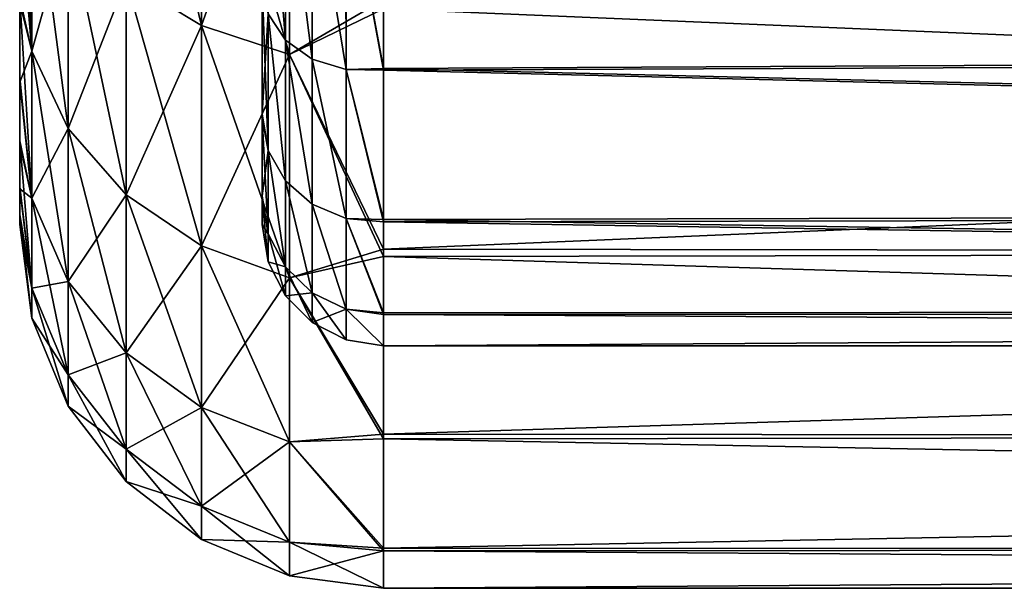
# Model space of a CAD drawing. Header units: millimetres. Extents: x -143 to 143, y -35 to 35.
# Tile 1 of 256: x -143.45 to -135.33, y -20.5 to -15.81. Entities that reach past the tile are written whole.
import ezdxf

# ---------------------------------------------------------------- set-up
doc = ezdxf.new("R2010")
doc.units = ezdxf.units.MM
doc.header["$LTSCALE"] = 65.185185
for name, color, linetype in [('1792', 7, 'CONTINUOUS'), ('1800', 7, 'CONTINUOUS'), ('1831', 7, 'CONTINUOUS'), ('2062', 7, 'CONTINUOUS'), ('2068', 7, 'CONTINUOUS'), ('2087', 7, 'CONTINUOUS'), ('2188', 7, 'CONTINUOUS'), ('2189', 7, 'CONTINUOUS'), ('2190', 7, 'CONTINUOUS')]:
    doc.layers.add(name, color=color, linetype=linetype)

msp = doc.modelspace()

# ---------------------------------------------------------------- linework, layer by layer
at = {"layer": '1792', "linetype": 'CONTINUOUS'}
for points in [[(-93.65, -17.6833, 10.3706), (-93.65, -15.6198, 13.2767), (-140.45, -15.7207, 13.1571), (-93.65, -17.6833, 10.3706)], [(-140.45, -17.7633, 10.233), (-93.65, -17.6833, 10.3706), (-140.45, -15.7207, 13.1571), (-140.45, -17.7633, 10.233)], [(-93.65, -19.2123, 7.151), (-93.65, -17.6833, 10.3706), (-140.45, -17.7633, 10.233), (-93.65, -19.2123, 7.151)], [(-140.45, -19.2682, 6.9991), (-93.65, -19.2123, 7.151), (-140.45, -17.7633, 10.233), (-140.45, -19.2682, 6.9991)], [(-93.65, -20.1605, 3.7153), (-93.65, -19.2123, 7.151), (-140.45, -19.2682, 6.9991), (-93.65, -20.1605, 3.7153)], [(-140.45, -20.1897, 3.5533), (-93.65, -20.1605, 3.7153), (-140.45, -19.2682, 6.9991), (-140.45, -20.1897, 3.5533)], [(-93.65, -20.4993, 0.1672), (-93.65, -20.1605, 3.7153), (-140.45, -20.1897, 3.5533), (-93.65, -20.4993, 0.1672)], [(-140.45, -20.5), (-93.65, -20.4993, 0.1672), (-140.45, -20.1897, 3.5533), (-140.45, -20.5)], [(-93.65, -20.4998, 0.0836), (-93.65, -20.4993, 0.1672), (-140.45, -20.5), (-93.65, -20.4998, 0.0836)], [(-93.65, -20.5), (-93.65, -20.4998, 0.0836), (-140.45, -20.5), (-93.65, -20.5)]]:
    msp.add_3dface(points, dxfattribs=at)
at = {"layer": '1800', "linetype": 'CONTINUOUS'}
for points in [[(-140.45, -15.6449, -13.2472), (-93.65, -15.7278, -13.1487), (-140.45, -17.7043, -10.3348), (-140.45, -15.6449, -13.2472)], [(-93.65, -15.7278, -13.1487), (-93.65, -17.7674, -10.2259), (-140.45, -17.7043, -10.3348), (-93.65, -15.7278, -13.1487)], [(-140.45, -17.7043, -10.3348), (-93.65, -17.7674, -10.2259), (-140.45, -19.2277, -7.1097), (-140.45, -17.7043, -10.3348)], [(-93.65, -17.7674, -10.2259), (-93.65, -19.27, -6.9939), (-140.45, -19.2277, -7.1097), (-93.65, -17.7674, -10.2259)], [(-140.45, -19.2277, -7.1097), (-93.65, -19.27, -6.9939), (-140.45, -20.169, -3.6692), (-140.45, -19.2277, -7.1097)], [(-93.65, -19.27, -6.9939), (-93.65, -20.1902, -3.5506), (-140.45, -20.169, -3.6692), (-93.65, -19.27, -6.9939)], [(-140.45, -20.169, -3.6692), (-93.65, -20.1902, -3.5506), (-140.45, -20.4997, -0.1177), (-140.45, -20.169, -3.6692)], [(-93.65, -20.1902, -3.5506), (-93.65, -20.5), (-140.45, -20.4997, -0.1177), (-93.65, -20.1902, -3.5506)], [(-140.45, -20.4997, -0.1177), (-93.65, -20.5), (-140.45, -20.4999, -0.0589), (-140.45, -20.4997, -0.1177)], [(-93.65, -20.5), (-140.45, -20.5), (-140.45, -20.4999, -0.0589), (-93.65, -20.5)]]:
    msp.add_3dface(points, dxfattribs=at)
at = {"layer": '1831', "linetype": 'CONTINUOUS'}
for points in [[(-141.45, -14.5, 6.75), (-141.45, -16.6235, 5.4691), (-141.45, -11.883, 5.875), (-141.45, -14.5, 6.75)], [(-141.45, -11.883, 5.875), (-141.45, -16.6235, 5.4691), (-141.45, -14.5, 5), (-141.45, -11.883, 5.875)], [(-141.45, -17.2621, -2.8755), (-141.45, -13.6064, -1.9375), (-141.45, -12.3936, -1.375), (-141.45, -17.2621, -2.8755)], [(-141.45, -12.7766, -1.375), (-141.45, -17.2621, -2.8755), (-141.45, -12.3936, -1.375), (-141.45, -12.7766, -1.375)], [(-141.45, -17.4996, -0.1114), (-141.45, -12.7766, 1.125), (-141.45, -12.3936, 1.625), (-141.45, -17.4996, -0.1114)], [(-141.45, -12.7766, 1.625), (-141.45, -17.4996, -0.1114), (-141.45, -12.3936, 1.625), (-141.45, -12.7766, 1.625)], [(-141.45, -16.5883, -5.5748), (-141.45, -12.7766, -4.625), (-141.45, -12.7128, -4.125), (-141.45, -16.5883, -5.5748)], [(-141.45, -16.5883, -5.5748), (-141.45, -12.7128, -4.125), (-141.45, -13.2872, -4.125), (-141.45, -16.5883, -5.5748)], [(-141.45, -12.7766, -4.625), (-141.45, -16.5883, -5.5748), (-141.45, -14.5, -5.25), (-141.45, -12.7766, -4.625)], [(-141.45, -17.4996, -0.1114), (-141.45, -17.2621, -2.8755), (-141.45, -12.7766, -1.375), (-141.45, -17.4996, -0.1114)], [(-141.45, -17.2888, 2.7105), (-141.45, -17.4996, -0.1114), (-141.45, -12.7766, 1.625), (-141.45, -17.2888, 2.7105)], [(-141.45, -14.5, 0.125), (-141.45, -17.4996, -0.1114), (-141.45, -12.7766, -1.375), (-141.45, -14.5, 0.125)], [(-141.45, -12.7766, 1.125), (-141.45, -17.4996, -0.1114), (-141.45, -14.5, 0.5), (-141.45, -12.7766, 1.125)], [(-141.45, -14.5, 3.125), (-141.45, -17.2888, 2.7105), (-141.45, -12.7766, 1.625), (-141.45, -14.5, 3.125)], [(-141.45, -12.7766, 4.125), (-141.45, -17.2888, 2.7105), (-141.45, -14.5, 3.5), (-141.45, -12.7766, 4.125)], [(-141.45, -17.2888, 2.7105), (-141.45, -12.7766, 4.125), (-141.45, -14.5, 4.625), (-141.45, -17.2888, 2.7105)], [(-141.45, -13.6064, -4.0625), (-141.45, -16.5883, -5.5748), (-141.45, -13.2872, -4.125), (-141.45, -13.6064, -4.0625)], [(-141.45, -13.7979, -4), (-141.45, -16.5883, -5.5748), (-141.45, -13.6064, -4.0625), (-141.45, -13.7979, -4)], [(-141.45, -13.6064, -1.9375), (-141.45, -17.2621, -2.8755), (-141.45, -13.7979, -2), (-141.45, -13.6064, -1.9375)], [(-141.45, -14.0532, -3.875), (-141.45, -16.5883, -5.5748), (-141.45, -13.7979, -4), (-141.45, -14.0532, -3.875)], [(-141.45, -13.7979, -2), (-141.45, -17.2621, -2.8755), (-141.45, -14.0532, -2.125), (-141.45, -13.7979, -2)], [(-141.45, -14.2447, -3.6875), (-141.45, -16.5883, -5.5748), (-141.45, -14.0532, -3.875), (-141.45, -14.2447, -3.6875)], [(-141.45, -14.0532, -2.125), (-141.45, -17.2621, -2.8755), (-141.45, -14.2447, -2.3125), (-141.45, -14.0532, -2.125)], [(-141.45, -14.4362, -3.375), (-141.45, -16.5883, -5.5748), (-141.45, -14.2447, -3.6875), (-141.45, -14.4362, -3.375)], [(-141.45, -14.2447, -2.3125), (-141.45, -17.2621, -2.8755), (-141.45, -14.4362, -2.625), (-141.45, -14.2447, -2.3125)], [(-141.45, -14.5, -3), (-141.45, -16.5883, -5.5748), (-141.45, -14.4362, -3.375), (-141.45, -14.5, -3)], [(-141.45, -14.4362, -2.625), (-141.45, -17.2621, -2.8755), (-141.45, -14.5, -3), (-141.45, -14.4362, -2.625)], [(-141.45, -16.5883, -5.5748), (-141.45, -15.4953, -8.1331), (-141.45, -14.5, -5.625), (-141.45, -16.5883, -5.5748)], [(-141.45, -17.2621, -2.8755), (-141.45, -16.5883, -5.5748), (-141.45, -14.5, -3), (-141.45, -17.2621, -2.8755)], [(-141.45, -16.5883, -5.5748), (-141.45, -14.5, -5.625), (-141.45, -14.5, -5.25), (-141.45, -16.5883, -5.5748)], [(-141.45, -17.4996, -0.1114), (-141.45, -14.5, 0.125), (-141.45, -14.5, 0.5), (-141.45, -17.4996, -0.1114)], [(-141.45, -16.6235, 5.4691), (-141.45, -17.2888, 2.7105), (-141.45, -14.5, 5), (-141.45, -16.6235, 5.4691)], [(-141.45, -17.2888, 2.7105), (-141.45, -14.5, 3.125), (-141.45, -14.5, 3.5), (-141.45, -17.2888, 2.7105)], [(-141.45, -14.5, 5), (-141.45, -17.2888, 2.7105), (-141.45, -14.5, 4.625), (-141.45, -14.5, 5)], [(-141.45, -15.521, 8.0839), (-141.45, -16.6235, 5.4691), (-141.45, -14.5, 7.125), (-141.45, -15.521, 8.0839)], [(-141.45, -14.5, 7.125), (-141.45, -16.6235, 5.4691), (-141.45, -14.5, 6.75), (-141.45, -14.5, 7.125)]]:
    msp.add_3dface(points, dxfattribs=at)
at = {"layer": '2062', "linetype": 'CONTINUOUS'}
for points in [[(-93.65, -15.9722, -9.3348), (-93.65, -14.1128, -11.9616), (-140.45, -14.5235, -11.4594), (-93.65, -15.9722, -9.3348)], [(-140.45, -16.2122, -8.9115), (-93.65, -15.9722, -9.3348), (-140.45, -14.5235, -11.4594), (-140.45, -16.2122, -8.9115)], [(-93.65, -17.3482, -6.4256), (-93.65, -15.9722, -9.3348), (-140.45, -16.2122, -8.9115), (-93.65, -17.3482, -6.4256)], [(-140.45, -17.4582, -6.1204), (-93.65, -17.3482, -6.4256), (-140.45, -16.2122, -8.9115), (-140.45, -17.4582, -6.1204)], [(-93.65, -18.1993, -3.3219), (-93.65, -17.3482, -6.4256), (-140.45, -17.4582, -6.1204), (-93.65, -18.1993, -3.3219)], [(-140.45, -18.2277, -3.1622), (-93.65, -18.1993, -3.3219), (-140.45, -17.4582, -6.1204), (-140.45, -18.2277, -3.1622)], [(-93.65, -18.4996, -0.1177), (-93.65, -18.1993, -3.3219), (-140.45, -18.4996, -0.1177), (-93.65, -18.4996, -0.1177)], [(-140.45, -18.4996, -0.1177), (-93.65, -18.1993, -3.3219), (-140.45, -18.2277, -3.1622), (-140.45, -18.4996, -0.1177)], [(-93.65, -18.4999, -0.0589), (-93.65, -18.4996, -0.1177), (-140.45, -18.4999, -0.0589), (-93.65, -18.4999, -0.0589)], [(-140.45, -18.4999, -0.0589), (-93.65, -18.4996, -0.1177), (-140.45, -18.4996, -0.1177), (-140.45, -18.4999, -0.0589)], [(-93.65, -18.5), (-93.65, -18.4999, -0.0589), (-140.45, -18.5), (-93.65, -18.5)], [(-140.45, -18.5), (-93.65, -18.4999, -0.0589), (-140.45, -18.4999, -0.0589), (-140.45, -18.5)]]:
    msp.add_3dface(points, dxfattribs=at)
at = {"layer": '2068', "linetype": 'CONTINUOUS'}
for points in [[(-141.2661, -14.3906, -10.9417), (-141.4014, -14.2254, -10.7128), (-141.2594, -15.9784, -8.4759), (-141.2661, -14.3906, -10.9417)], [(-141.4014, -14.2254, -10.7128), (-141.4013, -15.7618, -8.2883), (-141.2594, -15.9784, -8.4759), (-141.4014, -14.2254, -10.7128)], [(-141.4013, -15.7618, 8.2883), (-141.4014, -14.2254, 10.7128), (-141.2594, -15.9784, 8.4759), (-141.4013, -15.7618, 8.2883)], [(-141.4014, -14.2254, 10.7128), (-141.2661, -14.3906, 10.9417), (-141.2594, -15.9784, 8.4759), (-141.4014, -14.2254, 10.7128)], [(-141.2595, -14.3959, -10.9501), (-141.2661, -14.3906, -10.9417), (-141.2594, -15.9784, -8.4759), (-141.2595, -14.3959, -10.9501)], [(-141.2594, -15.9784, 8.4759), (-141.2661, -14.3906, 10.9417), (-141.2595, -14.3959, 10.9501), (-141.2594, -15.9784, 8.4759)], [(-141.0457, -14.5063, -11.1613), (-141.2595, -14.3959, -10.9501), (-141.038, -16.1373, -8.6488), (-141.0457, -14.5063, -11.1613)], [(-141.2595, -14.3959, -10.9501), (-141.2594, -15.9784, -8.4759), (-141.038, -16.1373, -8.6488), (-141.2595, -14.3959, -10.9501)], [(-141.2594, -15.9784, 8.4759), (-141.2595, -14.3959, 10.9501), (-141.038, -16.1373, 8.6488), (-141.2594, -15.9784, 8.4759)], [(-141.2595, -14.3959, 10.9501), (-141.0457, -14.5063, 11.1613), (-141.038, -16.1373, 8.6488), (-141.2595, -14.3959, 10.9501)], [(-141.0381, -14.5087, -11.1674), (-141.0457, -14.5063, -11.1613), (-141.038, -16.1373, -8.6488), (-141.0381, -14.5087, -11.1674)], [(-141.038, -16.1373, 8.6488), (-141.0457, -14.5063, 11.1613), (-141.0381, -14.5087, 11.1674), (-141.038, -16.1373, 8.6488)], [(-140.759, -14.5527, -11.3429), (-141.0381, -14.5087, -11.1674), (-140.759, -16.2227, -8.7901), (-140.759, -14.5527, -11.3429)], [(-141.0381, -14.5087, -11.1674), (-141.038, -16.1373, -8.6488), (-140.759, -16.2227, -8.7901), (-141.0381, -14.5087, -11.1674)], [(-141.038, -16.1373, 8.6488), (-141.0381, -14.5087, 11.1674), (-140.759, -16.2227, 8.7901), (-141.038, -16.1373, 8.6488)], [(-141.0381, -14.5087, 11.1674), (-140.7634, -14.5526, 11.3407), (-140.759, -16.2227, 8.7901), (-141.0381, -14.5087, 11.1674)], [(-140.45, -16.2122, -8.9115), (-140.45, -14.5235, -11.4594), (-140.759, -14.5527, -11.3429), (-140.45, -16.2122, -8.9115)], [(-140.759, -14.5527, 11.3429), (-140.45, -14.5235, 11.4594), (-140.45, -16.2263, 8.8857), (-140.759, -14.5527, 11.3429)], [(-140.759, -16.2227, 8.7901), (-140.7634, -14.5526, 11.3407), (-140.759, -14.5527, 11.3429), (-140.759, -16.2227, 8.7901)], [(-140.45, -16.2122, -8.9115), (-140.759, -14.5527, -11.3429), (-140.759, -16.2227, -8.7901), (-140.45, -16.2122, -8.9115)], [(-140.759, -16.2227, 8.7901), (-140.759, -14.5527, 11.3429), (-140.45, -16.2263, 8.8857), (-140.759, -16.2227, 8.7901)], [(-141.45, -15.4953, -8.1331), (-141.45, -16.5883, -5.5748), (-141.4013, -15.7618, -8.2883), (-141.45, -15.4953, -8.1331)], [(-141.45, -16.6235, 5.4691), (-141.45, -15.521, 8.0839), (-141.4013, -16.8887, 5.6482), (-141.45, -16.6235, 5.4691)], [(-141.4013, -16.8887, 5.6482), (-141.45, -15.521, 8.0839), (-141.4013, -15.7618, 8.2883), (-141.4013, -16.8887, 5.6482)], [(-141.4013, -15.7618, -8.2883), (-141.45, -16.5883, -5.5748), (-141.4013, -16.8887, -5.6482), (-141.4013, -15.7618, -8.2883)], [(-141.4013, -15.7618, -8.2883), (-141.4013, -16.8887, -5.6482), (-141.2594, -17.1396, -5.778), (-141.4013, -15.7618, -8.2883)], [(-141.2594, -15.9784, -8.4759), (-141.4013, -15.7618, -8.2883), (-141.2594, -17.1396, -5.778), (-141.2594, -15.9784, -8.4759)], [(-141.4013, -16.8887, 5.6482), (-141.4013, -15.7618, 8.2883), (-141.2594, -17.1396, 5.778), (-141.4013, -16.8887, 5.6482)], [(-141.2594, -17.1396, 5.778), (-141.4013, -15.7618, 8.2883), (-141.2594, -15.9784, 8.4759), (-141.2594, -17.1396, 5.778)], [(-141.2594, -15.9784, -8.4759), (-141.2594, -17.1396, -5.778), (-141.038, -17.3328, -5.8981), (-141.2594, -15.9784, -8.4759)], [(-141.038, -16.1373, -8.6488), (-141.2594, -15.9784, -8.4759), (-141.038, -17.3328, -5.8981), (-141.038, -16.1373, -8.6488)], [(-141.2594, -17.1396, 5.778), (-141.2594, -15.9784, 8.4759), (-141.038, -17.3328, 5.8981), (-141.2594, -17.1396, 5.778)], [(-141.038, -17.3328, 5.8981), (-141.2594, -15.9784, 8.4759), (-141.038, -16.1373, 8.6488), (-141.038, -17.3328, 5.8981)], [(-141.038, -16.1373, -8.6488), (-141.038, -17.3328, -5.8981), (-140.759, -17.4493, -5.997), (-141.038, -16.1373, -8.6488)], [(-140.759, -16.2227, -8.7901), (-141.038, -16.1373, -8.6488), (-140.759, -17.4493, -5.997), (-140.759, -16.2227, -8.7901)], [(-141.038, -17.3328, 5.8981), (-141.038, -16.1373, 8.6488), (-140.759, -17.4493, 5.997), (-141.038, -17.3328, 5.8981)], [(-140.759, -17.4493, 5.997), (-141.038, -16.1373, 8.6488), (-140.759, -16.2227, 8.7901), (-140.759, -17.4493, 5.997)], [(-140.45, -17.4582, -6.1204), (-140.45, -16.2122, -8.9115), (-140.759, -16.2227, -8.7901), (-140.45, -17.4582, -6.1204)], [(-140.45, -17.4582, -6.1204), (-140.759, -16.2227, -8.7901), (-140.759, -17.4493, -5.997), (-140.45, -17.4582, -6.1204)], [(-140.759, -17.4493, 5.997), (-140.759, -16.2227, 8.7901), (-140.45, -17.4776, 6.0649), (-140.759, -17.4493, 5.997)], [(-140.45, -17.4776, 6.0649), (-140.759, -16.2227, 8.7901), (-140.45, -16.2263, 8.8857), (-140.45, -17.4776, 6.0649)], [(-141.45, -16.5883, -5.5748), (-141.45, -17.2621, -2.8755), (-141.4013, -16.8887, -5.6482), (-141.45, -16.5883, -5.5748)], [(-141.45, -17.2888, 2.7105), (-141.45, -16.6235, 5.4691), (-141.4013, -17.5768, 2.8613), (-141.45, -17.2888, 2.7105)], [(-141.4013, -17.5768, 2.8613), (-141.45, -16.6235, 5.4691), (-141.4013, -16.8887, 5.6482), (-141.4013, -17.5768, 2.8613)], [(-141.4013, -16.8887, -5.6482), (-141.45, -17.2621, -2.8755), (-141.4013, -17.5768, -2.8613), (-141.4013, -16.8887, -5.6482)], [(-141.4013, -16.8887, -5.6482), (-141.4013, -17.5768, -2.8613), (-141.2594, -17.8488, -2.9276), (-141.4013, -16.8887, -5.6482)], [(-141.2594, -17.1396, -5.778), (-141.4013, -16.8887, -5.6482), (-141.2594, -17.8488, -2.9276), (-141.2594, -17.1396, -5.778)], [(-141.4013, -17.5768, 2.8613), (-141.4013, -16.8887, 5.6482), (-141.2594, -17.8488, 2.9276), (-141.4013, -17.5768, 2.8613)], [(-141.2594, -17.8488, 2.9276), (-141.4013, -16.8887, 5.6482), (-141.2594, -17.1396, 5.778), (-141.2594, -17.8488, 2.9276)], [(-141.2594, -17.1396, -5.778), (-141.2594, -17.8488, -2.9276), (-141.038, -18.0632, -2.9892), (-141.2594, -17.1396, -5.778)], [(-141.038, -17.3328, -5.8981), (-141.2594, -17.1396, -5.778), (-141.038, -18.0632, -2.9892), (-141.038, -17.3328, -5.8981)], [(-141.2594, -17.8488, 2.9276), (-141.2594, -17.1396, 5.778), (-141.038, -18.0632, 2.9892), (-141.2594, -17.8488, 2.9276)], [(-141.038, -18.0632, 2.9892), (-141.2594, -17.1396, 5.778), (-141.038, -17.3328, 5.8981), (-141.038, -18.0632, 2.9892)], [(-141.45, -17.2621, -2.8755), (-141.45, -17.4996, -0.1114), (-141.4013, -17.5768, -2.8613), (-141.45, -17.2621, -2.8755)], [(-141.45, -17.4996, -0.1114), (-141.45, -17.2888, 2.7105), (-141.4013, -17.8081, 0), (-141.45, -17.4996, -0.1114)], [(-141.4013, -17.8081, 0), (-141.45, -17.2888, 2.7105), (-141.4013, -17.5768, 2.8613), (-141.4013, -17.8081, 0)], [(-141.038, -17.3328, -5.8981), (-141.038, -18.0632, -2.9892), (-140.759, -18.1989, -3.0401), (-141.038, -17.3328, -5.8981)], [(-140.759, -17.4493, -5.997), (-141.038, -17.3328, -5.8981), (-140.759, -18.1989, -3.0401), (-140.759, -17.4493, -5.997)], [(-141.038, -18.0632, 2.9892), (-141.038, -17.3328, 5.8981), (-140.759, -18.1989, 3.0401), (-141.038, -18.0632, 2.9892)], [(-140.759, -18.1989, 3.0401), (-141.038, -17.3328, 5.8981), (-140.759, -17.4493, 5.997), (-140.759, -18.1989, 3.0401)], [(-140.45, -18.2277, -3.1622), (-140.45, -17.4582, -6.1204), (-140.759, -17.4493, -5.997), (-140.45, -18.2277, -3.1622)], [(-140.45, -18.2277, -3.1622), (-140.759, -17.4493, -5.997), (-140.759, -18.1989, -3.0401), (-140.45, -18.2277, -3.1622)], [(-140.759, -18.1989, 3.0401), (-140.759, -17.4493, 5.997), (-140.45, -18.2426, 3.0752), (-140.759, -18.1989, 3.0401)], [(-140.45, -18.2426, 3.0752), (-140.759, -17.4493, 5.997), (-140.45, -17.4776, 6.0649), (-140.45, -18.2426, 3.0752)], [(-141.4013, -17.5768, -2.8613), (-141.45, -17.4996, -0.1114), (-141.4013, -17.8081, 0), (-141.4013, -17.5768, -2.8613)], [(-141.4013, -17.5768, -2.8613), (-141.4013, -17.8081, 0), (-141.2594, -17.8488, -2.9276), (-141.4013, -17.5768, -2.8613)], [(-141.4013, -17.8081, 0), (-141.4013, -17.5768, 2.8613), (-141.2594, -18.0873, 0), (-141.4013, -17.8081, 0)], [(-141.2594, -18.0873, 0), (-141.4013, -17.5768, 2.8613), (-141.2594, -17.8488, 2.9276), (-141.2594, -18.0873, 0)], [(-141.2594, -17.8488, -2.9276), (-141.4013, -17.8081, 0), (-141.2594, -18.0873, 0), (-141.2594, -17.8488, -2.9276)], [(-141.2594, -17.8488, -2.9276), (-141.2594, -18.0873, 0), (-141.038, -18.0632, -2.9892), (-141.2594, -17.8488, -2.9276)], [(-141.2594, -18.0873, 0), (-141.2594, -17.8488, 2.9276), (-141.038, -18.3088, 0), (-141.2594, -18.0873, 0)], [(-141.038, -18.3088, 0), (-141.2594, -17.8488, 2.9276), (-141.038, -18.0632, 2.9892), (-141.038, -18.3088, 0)], [(-141.038, -18.0632, -2.9892), (-141.2594, -18.0873, 0), (-141.038, -18.3088, 0), (-141.038, -18.0632, -2.9892)], [(-141.038, -18.0632, -2.9892), (-141.038, -18.3088, 0), (-140.759, -18.1989, -3.0401), (-141.038, -18.0632, -2.9892)], [(-141.038, -18.3088, 0), (-141.038, -18.0632, 2.9892), (-140.759, -18.4511, 0), (-141.038, -18.3088, 0)], [(-140.759, -18.4511, 0), (-141.038, -18.0632, 2.9892), (-140.759, -18.1989, 3.0401), (-140.759, -18.4511, 0)], [(-140.759, -18.1989, -3.0401), (-141.038, -18.3088, 0), (-140.759, -18.4511, 0), (-140.759, -18.1989, -3.0401)], [(-140.45, -18.5), (-140.759, -18.4511, 0), (-140.759, -18.1989, 3.0401), (-140.45, -18.5)], [(-140.45, -18.5), (-140.759, -18.1989, 3.0401), (-140.45, -18.2426, 3.0752), (-140.45, -18.5)], [(-140.45, -18.4996, -0.1177), (-140.45, -18.2277, -3.1622), (-140.759, -18.1989, -3.0401), (-140.45, -18.4996, -0.1177)], [(-140.45, -18.4996, -0.1177), (-140.759, -18.1989, -3.0401), (-140.759, -18.4511, 0), (-140.45, -18.4996, -0.1177)], [(-140.45, -18.5), (-140.45, -18.4999, -0.0589), (-140.759, -18.4511, 0), (-140.45, -18.5)], [(-140.45, -18.4999, -0.0589), (-140.45, -18.4996, -0.1177), (-140.759, -18.4511, 0), (-140.45, -18.4999, -0.0589)]]:
    msp.add_3dface(points, dxfattribs=at)
at = {"layer": '2087', "linetype": 'CONTINUOUS'}
for points in [[(-93.65, -16.0313, 9.233), (-139.95, -14.419, 11.5906), (-93.65, -14.1886, 11.8715), (-93.65, -16.0313, 9.233)], [(-140.2001, -14.4714, 11.5251), (-139.95, -14.419, 11.5906), (-93.65, -16.0313, 9.233), (-140.2001, -14.4714, 11.5251)], [(-140.45, -14.5235, 11.4594), (-140.2001, -14.4714, 11.5251), (-93.65, -16.0313, 9.233), (-140.45, -14.5235, 11.4594)], [(-140.45, -16.2263, 8.8857), (-140.45, -14.5235, 11.4594), (-93.65, -16.0313, 9.233), (-140.45, -16.2263, 8.8857)], [(-93.65, -17.3888, 6.3151), (-140.45, -16.2263, 8.8857), (-93.65, -16.0313, 9.233), (-93.65, -17.3888, 6.3151)], [(-140.45, -17.4776, 6.0649), (-140.45, -16.2263, 8.8857), (-93.65, -17.3888, 6.3151), (-140.45, -17.4776, 6.0649)], [(-93.65, -18.2201, 3.2061), (-140.45, -17.4776, 6.0649), (-93.65, -17.3888, 6.3151), (-93.65, -18.2201, 3.2061)], [(-140.45, -18.2426, 3.0752), (-140.45, -17.4776, 6.0649), (-93.65, -18.2201, 3.2061), (-140.45, -18.2426, 3.0752)], [(-93.65, -18.5), (-140.45, -18.2426, 3.0752), (-93.65, -18.2201, 3.2061), (-93.65, -18.5)], [(-93.65, -18.5), (-140.45, -18.5), (-140.45, -18.2426, 3.0752), (-93.65, -18.5)]]:
    msp.add_3dface(points, dxfattribs=at)
at = {"layer": '2188', "linetype": 'CONTINUOUS'}
for points in [[(-141.9507, -13.6118, -14.7863), (-141.9507, -15.8599, -12.3443), (-142.5724, -13.2884, -14.4351), (-141.9507, -13.6118, -14.7863)], [(-142.5724, -13.2884, -14.4351), (-141.9507, -15.8599, -12.3443), (-142.5724, -15.4831, -12.051), (-142.5724, -13.2884, -14.4351)], [(-141.2265, -13.815, -15.0071), (-141.2265, -16.0967, -12.5286), (-141.9507, -13.6118, -14.7863), (-141.2265, -13.815, -15.0071)], [(-141.9507, -13.6118, -14.7863), (-141.2265, -16.0967, -12.5286), (-141.9507, -15.8599, -12.3443), (-141.9507, -13.6118, -14.7863)], [(-141.2265, -13.815, -15.0071), (-140.45, -15.6449, -13.2472), (-141.2265, -16.0967, -12.5286), (-141.2265, -13.815, -15.0071)], [(-143.3486, -14.4203, -11.2238), (-143.3486, -16.071, -8.6972), (-143.45, -13.9208, -10.6048), (-143.3486, -14.4203, -11.2238)], [(-143.45, -13.9208, -10.6048), (-143.3486, -16.071, -8.6972), (-143.45, -14.8387, -9.277), (-143.45, -13.9208, -10.6048)], [(-143.3486, -16.071, -8.6972), (-143.3486, -14.4203, -11.2238), (-143.0493, -16.7082, -9.042), (-143.3486, -16.071, -8.6972)], [(-143.3486, -14.4203, -11.2238), (-143.0493, -14.9921, -11.6688), (-143.0493, -16.7082, -9.042), (-143.3486, -14.4203, -11.2238)], [(-143.45, -14.8387, -9.277), (-143.3486, -16.071, -8.6972), (-143.45, -15.6304, -7.8702), (-143.45, -14.8387, -9.277)], [(-142.5724, -15.4831, -12.051), (-142.5724, -17.2555, -9.3382), (-143.0493, -14.9921, -11.6688), (-142.5724, -15.4831, -12.051)], [(-143.0493, -14.9921, -11.6688), (-142.5724, -17.2555, -9.3382), (-143.0493, -16.7082, -9.042), (-143.0493, -14.9921, -11.6688)], [(-141.9507, -15.8599, -12.3443), (-141.9507, -17.6754, -9.5654), (-142.5724, -15.4831, -12.051), (-141.9507, -15.8599, -12.3443)], [(-142.5724, -15.4831, -12.051), (-141.9507, -17.6754, -9.5654), (-142.5724, -17.2555, -9.3382), (-142.5724, -15.4831, -12.051)], [(-143.3486, -16.071, -8.6972), (-143.3486, -17.2833, -5.9334), (-143.45, -15.6304, -7.8702), (-143.3486, -16.071, -8.6972)], [(-143.45, -15.6304, -7.8702), (-143.3486, -17.2833, -5.9334), (-143.45, -16.2888, -6.3972), (-143.45, -15.6304, -7.8702)], [(-140.45, -15.6449, -13.2472), (-140.45, -17.7043, -10.3348), (-141.2265, -16.0967, -12.5286), (-140.45, -15.6449, -13.2472)], [(-141.2265, -16.0967, -12.5286), (-141.2265, -17.9393, -9.7083), (-141.9507, -15.8599, -12.3443), (-141.2265, -16.0967, -12.5286)], [(-141.9507, -15.8599, -12.3443), (-141.2265, -17.9393, -9.7083), (-141.9507, -17.6754, -9.5654), (-141.9507, -15.8599, -12.3443)], [(-143.3486, -17.2833, -5.9334), (-143.3486, -16.071, -8.6972), (-143.0493, -17.9686, -6.1686), (-143.3486, -17.2833, -5.9334)], [(-143.3486, -16.071, -8.6972), (-143.0493, -16.7082, -9.042), (-143.0493, -17.9686, -6.1686), (-143.3486, -16.071, -8.6972)], [(-141.2265, -16.0967, -12.5286), (-140.45, -17.7043, -10.3348), (-141.2265, -17.9393, -9.7083), (-141.2265, -16.0967, -12.5286)], [(-143.45, -16.2888, -6.3972), (-143.3486, -17.2833, -5.9334), (-143.45, -16.8089, -4.8692), (-143.45, -16.2888, -6.3972)], [(-142.5724, -17.2555, -9.3382), (-142.5724, -18.5571, -6.3707), (-143.0493, -16.7082, -9.042), (-142.5724, -17.2555, -9.3382)], [(-143.0493, -16.7082, -9.042), (-142.5724, -18.5571, -6.3707), (-143.0493, -17.9686, -6.1686), (-143.0493, -16.7082, -9.042)], [(-143.3486, -17.2833, -5.9334), (-143.3486, -18.0242, -3.0077), (-143.45, -16.8089, -4.8692), (-143.3486, -17.2833, -5.9334)], [(-143.45, -16.8089, -4.8692), (-143.3486, -18.0242, -3.0077), (-143.45, -17.1862, -3.299), (-143.45, -16.8089, -4.8692)], [(-143.45, -17.1862, -3.299), (-143.3486, -18.0242, -3.0077), (-143.45, -17.4169, -1.7035), (-143.45, -17.1862, -3.299)], [(-143.3486, -18.0242, -3.0077), (-143.3486, -17.2833, -5.9334), (-143.0493, -18.7389, -3.127), (-143.3486, -18.0242, -3.0077)], [(-143.3486, -17.2833, -5.9334), (-143.0493, -17.9686, -6.1686), (-143.0493, -18.7389, -3.127), (-143.3486, -17.2833, -5.9334)], [(-141.9507, -17.6754, -9.5654), (-141.9507, -19.0087, -6.5257), (-142.5724, -17.2555, -9.3382), (-141.9507, -17.6754, -9.5654)], [(-142.5724, -17.2555, -9.3382), (-141.9507, -19.0087, -6.5257), (-142.5724, -18.5571, -6.3707), (-142.5724, -17.2555, -9.3382)], [(-143.3486, -18.2734), (-143.45, -17.4998, -0.1005), (-143.45, -17.4169, -1.7035), (-143.3486, -18.2734)], [(-143.3486, -18.0242, -3.0077), (-143.3486, -18.2734), (-143.45, -17.4169, -1.7035), (-143.3486, -18.0242, -3.0077)], [(-143.45, -17.4999, -0.0507), (-143.45, -17.4998, -0.1005), (-143.3486, -18.2734), (-143.45, -17.4999, -0.0507)], [(-143.45, -17.5), (-143.45, -17.4999, -0.0507), (-143.3486, -18.2734), (-143.45, -17.5)], [(-141.2265, -17.9393, -9.7083), (-141.2265, -19.2926, -6.6231), (-141.9507, -17.6754, -9.5654), (-141.2265, -17.9393, -9.7083)], [(-141.9507, -17.6754, -9.5654), (-141.2265, -19.2926, -6.6231), (-141.9507, -19.0087, -6.5257), (-141.9507, -17.6754, -9.5654)], [(-140.45, -17.7043, -10.3348), (-140.45, -19.2277, -7.1097), (-141.2265, -17.9393, -9.7083), (-140.45, -17.7043, -10.3348)], [(-142.5724, -18.5571, -6.3707), (-142.5724, -19.3526, -3.2294), (-143.0493, -17.9686, -6.1686), (-142.5724, -18.5571, -6.3707)], [(-143.0493, -17.9686, -6.1686), (-142.5724, -19.3526, -3.2294), (-143.0493, -18.7389, -3.127), (-143.0493, -17.9686, -6.1686)], [(-141.2265, -17.9393, -9.7083), (-140.45, -19.2277, -7.1097), (-141.2265, -19.2926, -6.6231), (-141.2265, -17.9393, -9.7083)], [(-143.3486, -18.2734), (-143.3486, -18.0242, -3.0077), (-143.0493, -18.998), (-143.3486, -18.2734)], [(-143.0493, -18.998), (-143.3486, -18.0242, -3.0077), (-143.0493, -18.7389, -3.127), (-143.0493, -18.998)], [(-141.9507, -19.0087, -6.5257), (-141.9507, -19.8236, -3.308), (-142.5724, -18.5571, -6.3707), (-141.9507, -19.0087, -6.5257)], [(-142.5724, -18.5571, -6.3707), (-141.9507, -19.8236, -3.308), (-142.5724, -19.3526, -3.2294), (-142.5724, -18.5571, -6.3707)], [(-142.5724, -19.3526, -3.2294), (-142.5724, -19.6202), (-143.0493, -18.7389, -3.127), (-142.5724, -19.3526, -3.2294)], [(-142.5724, -19.6202), (-143.0493, -18.998), (-143.0493, -18.7389, -3.127), (-142.5724, -19.6202)], [(-141.2265, -19.2926, -6.6231), (-141.2265, -20.1196, -3.3574), (-141.9507, -19.0087, -6.5257), (-141.2265, -19.2926, -6.6231)], [(-141.9507, -19.0087, -6.5257), (-141.2265, -20.1196, -3.3574), (-141.9507, -19.8236, -3.308), (-141.9507, -19.0087, -6.5257)], [(-140.45, -19.2277, -7.1097), (-140.45, -20.169, -3.6692), (-141.2265, -19.2926, -6.6231), (-140.45, -19.2277, -7.1097)], [(-141.2265, -19.2926, -6.6231), (-140.45, -20.169, -3.6692), (-141.2265, -20.1196, -3.3574), (-141.2265, -19.2926, -6.6231)], [(-141.9507, -19.8236, -3.308), (-141.9507, -20.0977), (-142.5724, -19.3526, -3.2294), (-141.9507, -19.8236, -3.308)], [(-141.9507, -20.0977), (-142.5724, -19.6202), (-142.5724, -19.3526, -3.2294), (-141.9507, -20.0977)], [(-141.2265, -20.1196, -3.3574), (-141.2265, -20.3978), (-141.9507, -19.8236, -3.308), (-141.2265, -20.1196, -3.3574)], [(-141.2265, -20.3978), (-141.9507, -20.0977), (-141.9507, -19.8236, -3.308), (-141.2265, -20.3978)], [(-140.45, -20.4999, -0.0589), (-140.45, -20.5), (-141.2265, -20.1196, -3.3574), (-140.45, -20.4999, -0.0589)], [(-141.2265, -20.1196, -3.3574), (-140.45, -20.5), (-141.2265, -20.3978), (-141.2265, -20.1196, -3.3574)], [(-140.45, -20.169, -3.6692), (-140.45, -20.4997, -0.1177), (-141.2265, -20.1196, -3.3574), (-140.45, -20.169, -3.6692)], [(-140.45, -20.4997, -0.1177), (-140.45, -20.4999, -0.0589), (-141.2265, -20.1196, -3.3574), (-140.45, -20.4997, -0.1177)]]:
    msp.add_3dface(points, dxfattribs=at)
at = {"layer": '2189', "linetype": 'CONTINUOUS'}
for points in [[(-143.45, -17.5), (-143.45, 17.5), (-143.45, 17.4265, -1.6027), (-143.45, -17.5)], [(-143.45, 17.5), (-143.45, -17.5), (-143.45, -17.4265, 1.6027), (-143.45, 17.5)], [(-143.45, 17.5), (-143.45, -17.4265, 1.6027), (-143.45, 17.4999, 0.0507), (-143.45, 17.5)], [(-143.45, -17.4265, 1.6027), (-143.45, 17.4998, 0.1005), (-143.45, 17.4999, 0.0507), (-143.45, -17.4265, 1.6027)], [(-143.45, 17.4169, 1.7035), (-143.45, 17.4998, 0.1005), (-143.45, -17.4265, 1.6027), (-143.45, 17.4169, 1.7035)], [(-143.45, -17.4998, -0.1005), (-143.45, -17.4999, -0.0507), (-143.45, 17.4265, -1.6027), (-143.45, -17.4998, -0.1005)], [(-143.45, -17.4998, -0.1005), (-143.45, 17.4265, -1.6027), (-143.45, -17.4169, -1.7035), (-143.45, -17.4998, -0.1005)], [(-143.45, -17.4999, -0.0507), (-143.45, -17.5), (-143.45, 17.4265, -1.6027), (-143.45, -17.4999, -0.0507)], [(-143.45, 17.4265, -1.6027), (-143.45, 17.2051, -3.1993), (-143.45, -17.4169, -1.7035), (-143.45, 17.4265, -1.6027)], [(-143.45, 17.1862, 3.299), (-143.45, 17.4169, 1.7035), (-143.45, -17.2051, 3.1993), (-143.45, 17.1862, 3.299)], [(-143.45, -17.2051, 3.1993), (-143.45, 17.4169, 1.7035), (-143.45, -17.4265, 1.6027), (-143.45, -17.2051, 3.1993)], [(-143.45, 17.2051, -3.1993), (-143.45, 16.8369, -4.7717), (-143.45, -17.1862, -3.299), (-143.45, 17.2051, -3.1993)], [(-143.45, 17.2051, -3.1993), (-143.45, -17.1862, -3.299), (-143.45, -17.4169, -1.7035), (-143.45, 17.2051, -3.1993)], [(-143.45, 16.8089, 4.8692), (-143.45, 17.1862, 3.299), (-143.45, -16.8369, 4.7717), (-143.45, 16.8089, 4.8692)], [(-143.45, -16.8369, 4.7717), (-143.45, 17.1862, 3.299), (-143.45, -17.2051, 3.1993), (-143.45, -16.8369, 4.7717)], [(-143.45, 16.8369, -4.7717), (-143.45, 16.3256, -6.3028), (-143.45, -16.8089, -4.8692), (-143.45, 16.8369, -4.7717)], [(-143.45, 16.8369, -4.7717), (-143.45, -16.8089, -4.8692), (-143.45, -17.1862, -3.299), (-143.45, 16.8369, -4.7717)], [(-143.45, 16.2888, 6.3972), (-143.45, 16.8089, 4.8692), (-143.45, -16.3256, 6.3028), (-143.45, 16.2888, 6.3972)], [(-143.45, -16.3256, 6.3028), (-143.45, 16.8089, 4.8692), (-143.45, -16.8369, 4.7717), (-143.45, -16.3256, 6.3028)], [(-143.45, 16.3256, -6.3028), (-143.45, 15.6757, -7.7796), (-143.45, -16.2888, -6.3972), (-143.45, 16.3256, -6.3028)], [(-143.45, 16.3256, -6.3028), (-143.45, -16.2888, -6.3972), (-143.45, -16.8089, -4.8692), (-143.45, 16.3256, -6.3028)], [(-143.45, -15.6757, 7.7796), (-143.45, 16.2888, 6.3972), (-143.45, -16.3256, 6.3028), (-143.45, -15.6757, 7.7796)], [(-143.45, 15.6757, -7.7796), (-143.45, -15.6304, -7.8702), (-143.45, -16.2888, -6.3972), (-143.45, 15.6757, -7.7796)]]:
    msp.add_3dface(points, dxfattribs=at)
at = {"layer": '2190', "linetype": 'CONTINUOUS'}
for points in [[(-141.9507, -15.8599, 12.3443), (-141.9507, -13.6118, 14.7863), (-142.5724, -15.4831, 12.051), (-141.9507, -15.8599, 12.3443)], [(-141.9507, -15.8599, 12.3443), (-141.2265, -13.815, 15.0071), (-141.9507, -13.6118, 14.7863), (-141.9507, -15.8599, 12.3443)], [(-141.2265, -16.0967, 12.5286), (-141.2265, -13.815, 15.0071), (-141.9507, -15.8599, 12.3443), (-141.2265, -16.0967, 12.5286)], [(-141.2265, -16.0967, 12.5286), (-140.45, -15.7207, 13.1571), (-141.2265, -13.815, 15.0071), (-141.2265, -16.0967, 12.5286)], [(-143.3486, -14.4203, 11.2238), (-143.45, -14.8922, 9.1909), (-143.3486, -16.071, 8.6972), (-143.3486, -14.4203, 11.2238)], [(-143.3486, -14.4203, 11.2238), (-143.3486, -16.071, 8.6972), (-143.0493, -14.9921, 11.6688), (-143.3486, -14.4203, 11.2238)], [(-143.45, -14.8922, 9.1909), (-143.45, -15.6757, 7.7796), (-143.3486, -16.071, 8.6972), (-143.45, -14.8922, 9.1909)], [(-143.3486, -16.071, 8.6972), (-143.0493, -16.7082, 9.042), (-143.0493, -14.9921, 11.6688), (-143.3486, -16.071, 8.6972)], [(-143.0493, -16.7082, 9.042), (-142.5724, -15.4831, 12.051), (-143.0493, -14.9921, 11.6688), (-143.0493, -16.7082, 9.042)], [(-142.5724, -17.2555, 9.3382), (-142.5724, -15.4831, 12.051), (-143.0493, -16.7082, 9.042), (-142.5724, -17.2555, 9.3382)], [(-142.5724, -17.2555, 9.3382), (-141.9507, -15.8599, 12.3443), (-142.5724, -15.4831, 12.051), (-142.5724, -17.2555, 9.3382)], [(-143.45, -15.6757, 7.7796), (-143.45, -16.3256, 6.3028), (-143.3486, -16.071, 8.6972), (-143.45, -15.6757, 7.7796)], [(-140.45, -17.7633, 10.233), (-140.45, -15.7207, 13.1571), (-141.2265, -16.0967, 12.5286), (-140.45, -17.7633, 10.233)], [(-141.9507, -17.6754, 9.5654), (-141.9507, -15.8599, 12.3443), (-142.5724, -17.2555, 9.3382), (-141.9507, -17.6754, 9.5654)], [(-141.9507, -17.6754, 9.5654), (-141.2265, -16.0967, 12.5286), (-141.9507, -15.8599, 12.3443), (-141.9507, -17.6754, 9.5654)], [(-143.3486, -16.071, 8.6972), (-143.45, -16.3256, 6.3028), (-143.3486, -17.2833, 5.9334), (-143.3486, -16.071, 8.6972)], [(-143.3486, -16.071, 8.6972), (-143.3486, -17.2833, 5.9334), (-143.0493, -16.7082, 9.042), (-143.3486, -16.071, 8.6972)], [(-141.2265, -17.9393, 9.7083), (-141.2265, -16.0967, 12.5286), (-141.9507, -17.6754, 9.5654), (-141.2265, -17.9393, 9.7083)], [(-141.2265, -17.9393, 9.7083), (-140.45, -17.7633, 10.233), (-141.2265, -16.0967, 12.5286), (-141.2265, -17.9393, 9.7083)], [(-143.45, -16.3256, 6.3028), (-143.45, -16.8369, 4.7717), (-143.3486, -17.2833, 5.9334), (-143.45, -16.3256, 6.3028)], [(-143.3486, -17.2833, 5.9334), (-143.0493, -17.9686, 6.1686), (-143.0493, -16.7082, 9.042), (-143.3486, -17.2833, 5.9334)], [(-143.0493, -17.9686, 6.1686), (-142.5724, -17.2555, 9.3382), (-143.0493, -16.7082, 9.042), (-143.0493, -17.9686, 6.1686)], [(-143.45, -16.8369, 4.7717), (-143.45, -17.2051, 3.1993), (-143.3486, -17.2833, 5.9334), (-143.45, -16.8369, 4.7717)], [(-143.45, -17.2051, 3.1993), (-143.45, -17.4265, 1.6027), (-143.3486, -18.0242, 3.0077), (-143.45, -17.2051, 3.1993)], [(-143.3486, -17.2833, 5.9334), (-143.45, -17.2051, 3.1993), (-143.3486, -18.0242, 3.0077), (-143.3486, -17.2833, 5.9334)], [(-143.3486, -17.2833, 5.9334), (-143.3486, -18.0242, 3.0077), (-143.0493, -17.9686, 6.1686), (-143.3486, -17.2833, 5.9334)], [(-142.5724, -18.5571, 6.3707), (-142.5724, -17.2555, 9.3382), (-143.0493, -17.9686, 6.1686), (-142.5724, -18.5571, 6.3707)], [(-142.5724, -18.5571, 6.3707), (-141.9507, -17.6754, 9.5654), (-142.5724, -17.2555, 9.3382), (-142.5724, -18.5571, 6.3707)], [(-143.45, -17.4265, 1.6027), (-143.45, -17.5), (-143.3486, -18.0242, 3.0077), (-143.45, -17.4265, 1.6027)], [(-143.45, -17.5), (-143.3486, -18.2734), (-143.3486, -18.0242, 3.0077), (-143.45, -17.5)], [(-141.9507, -19.0087, 6.5257), (-141.9507, -17.6754, 9.5654), (-142.5724, -18.5571, 6.3707), (-141.9507, -19.0087, 6.5257)], [(-141.9507, -19.0087, 6.5257), (-141.2265, -17.9393, 9.7083), (-141.9507, -17.6754, 9.5654), (-141.9507, -19.0087, 6.5257)], [(-140.45, -19.2682, 6.9991), (-140.45, -17.7633, 10.233), (-141.2265, -17.9393, 9.7083), (-140.45, -19.2682, 6.9991)], [(-143.3486, -18.0242, 3.0077), (-143.0493, -18.7389, 3.127), (-143.0493, -17.9686, 6.1686), (-143.3486, -18.0242, 3.0077)], [(-143.0493, -18.7389, 3.127), (-142.5724, -18.5571, 6.3707), (-143.0493, -17.9686, 6.1686), (-143.0493, -18.7389, 3.127)], [(-141.2265, -19.2926, 6.6231), (-141.2265, -17.9393, 9.7083), (-141.9507, -19.0087, 6.5257), (-141.2265, -19.2926, 6.6231)], [(-141.2265, -19.2926, 6.6231), (-140.45, -19.2682, 6.9991), (-141.2265, -17.9393, 9.7083), (-141.2265, -19.2926, 6.6231)], [(-143.3486, -18.0242, 3.0077), (-143.3486, -18.2734), (-143.0493, -18.7389, 3.127), (-143.3486, -18.0242, 3.0077)], [(-143.3486, -18.2734), (-143.0493, -18.998), (-143.0493, -18.7389, 3.127), (-143.3486, -18.2734)], [(-142.5724, -19.3526, 3.2294), (-142.5724, -18.5571, 6.3707), (-143.0493, -18.7389, 3.127), (-142.5724, -19.3526, 3.2294)], [(-142.5724, -19.3526, 3.2294), (-141.9507, -19.0087, 6.5257), (-142.5724, -18.5571, 6.3707), (-142.5724, -19.3526, 3.2294)], [(-143.0493, -18.998), (-142.5724, -19.3526, 3.2294), (-143.0493, -18.7389, 3.127), (-143.0493, -18.998)], [(-143.0493, -18.998), (-142.5724, -19.6202), (-142.5724, -19.3526, 3.2294), (-143.0493, -18.998)], [(-141.9507, -19.8236, 3.308), (-141.9507, -19.0087, 6.5257), (-142.5724, -19.3526, 3.2294), (-141.9507, -19.8236, 3.308)], [(-141.9507, -19.8236, 3.308), (-141.2265, -19.2926, 6.6231), (-141.9507, -19.0087, 6.5257), (-141.9507, -19.8236, 3.308)], [(-141.2265, -20.1196, 3.3574), (-141.2265, -19.2926, 6.6231), (-141.9507, -19.8236, 3.308), (-141.2265, -20.1196, 3.3574)], [(-140.45, -20.1897, 3.5533), (-140.45, -19.2682, 6.9991), (-141.2265, -19.2926, 6.6231), (-140.45, -20.1897, 3.5533)], [(-141.2265, -20.1196, 3.3574), (-140.45, -20.1897, 3.5533), (-141.2265, -19.2926, 6.6231), (-141.2265, -20.1196, 3.3574)], [(-142.5724, -19.6202), (-141.9507, -19.8236, 3.308), (-142.5724, -19.3526, 3.2294), (-142.5724, -19.6202)], [(-142.5724, -19.6202), (-141.9507, -20.0977), (-141.9507, -19.8236, 3.308), (-142.5724, -19.6202)], [(-141.9507, -20.0977), (-141.2265, -20.1196, 3.3574), (-141.9507, -19.8236, 3.308), (-141.9507, -20.0977)], [(-141.9507, -20.0977), (-141.2265, -20.3978), (-141.2265, -20.1196, 3.3574), (-141.9507, -20.0977)], [(-141.2265, -20.3978), (-140.45, -20.1897, 3.5533), (-141.2265, -20.1196, 3.3574), (-141.2265, -20.3978)], [(-140.45, -20.5), (-140.45, -20.1897, 3.5533), (-141.2265, -20.3978), (-140.45, -20.5)]]:
    msp.add_3dface(points, dxfattribs=at)

doc.saveas('drawing.dxf')
